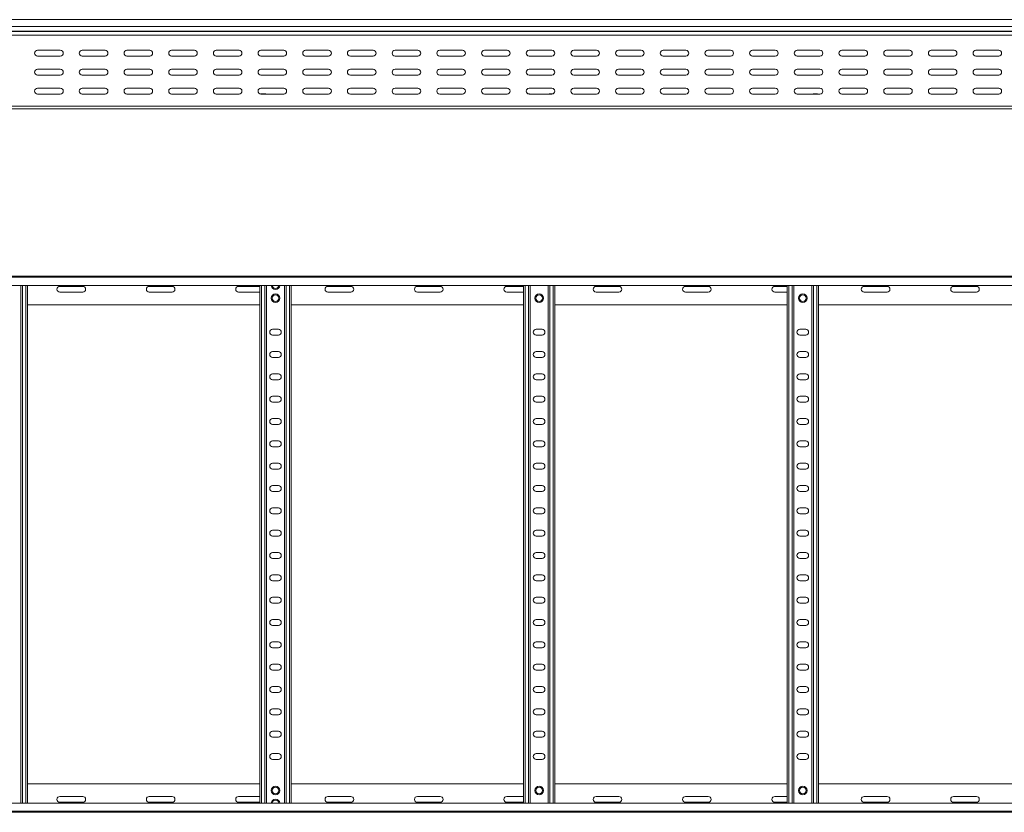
# Model space of a CAD drawing. Header units: millimetres. Extents: x -326 to 6469, y -6411 to -217.
# Tile 6 of 24: x 3062 to 4163, y -6409 to -5522. Entities that reach past the tile are written whole.
import ezdxf

# ---------------------------------------------------------------- set-up
doc = ezdxf.new("R2010")
doc.units = ezdxf.units.MM

msp = doc.modelspace()

# ---------------------------------------------------------------- linework, layer by layer
at = {"color": 7, "linetype": 'Continuous', "lineweight": 15}
for p, q in [((6469.5, -5522.1), (522.5, -5522.1)), ((522.5, -5529.6), (6469.5, -5529.6)), ((522.4, -5539.4), (6469.5, -5539.4)), ((522.5, -5534.9), (6469.5, -5534.9)), ((522.5, -5535.3), (6469.5, -5535.3)), ((3107.2, -5556.4), (3081.7, -5556.4)), ((3081.7, -5562.9), (3107.2, -5562.9)), ((3157.2, -5556.4), (3131.7, -5556.4)), ((3131.7, -5562.9), (3157.2, -5562.9)), ((3207.2, -5556.4), (3181.7, -5556.4)), ((3181.7, -5562.9), (3207.2, -5562.9)), ((3257.2, -5556.4), (3231.7, -5556.4)), ((3231.7, -5562.9), (3257.2, -5562.9)), ((3307.2, -5556.4), (3281.7, -5556.4)), ((3281.7, -5562.9), (3307.2, -5562.9)), ((3357.2, -5556.4), (3331.7, -5556.4)), ((3331.7, -5562.9), (3357.2, -5562.9)), ((3407.2, -5556.4), (3381.7, -5556.4)), ((3381.7, -5562.9), (3407.2, -5562.9)), ((3457.2, -5556.4), (3431.7, -5556.4)), ((3431.7, -5562.9), (3457.2, -5562.9)), ((3507.2, -5556.4), (3481.7, -5556.4)), ((3481.7, -5562.9), (3507.2, -5562.9)), ((3557.2, -5556.4), (3531.7, -5556.4)), ((3531.7, -5562.9), (3557.2, -5562.9)), ((3607.2, -5556.4), (3581.7, -5556.4)), ((3581.7, -5562.9), (3607.2, -5562.9)), ((3657.2, -5556.4), (3631.7, -5556.4)), ((3631.7, -5562.9), (3657.2, -5562.9)), ((3707.2, -5556.4), (3681.7, -5556.4)), ((3681.7, -5562.9), (3707.2, -5562.9)), ((3757.2, -5556.4), (3731.7, -5556.4)), ((3731.7, -5562.9), (3757.2, -5562.9)), ((3807.2, -5556.4), (3781.7, -5556.4)), ((3781.7, -5562.9), (3807.2, -5562.9)), ((3857.2, -5556.4), (3831.7, -5556.4)), ((3831.7, -5562.9), (3857.2, -5562.9)), ((3907.2, -5556.4), (3881.7, -5556.4)), ((3881.7, -5562.9), (3907.2, -5562.9)), ((3957.2, -5556.4), (3931.7, -5556.4)), ((3931.7, -5562.9), (3957.2, -5562.9)), ((4007.2, -5556.4), (3981.7, -5556.4)), ((3981.7, -5562.9), (4007.2, -5562.9)), ((4057.2, -5556.4), (4031.7, -5556.4)), ((4031.7, -5562.9), (4057.2, -5562.9)), ((4107.2, -5556.4), (4081.7, -5556.4)), ((4081.7, -5562.9), (4107.2, -5562.9)), ((4157.2, -5556.4), (4131.7, -5556.4)), ((4131.7, -5562.9), (4157.2, -5562.9)), ((3107.2, -5577.6), (3081.7, -5577.6)), ((3081.7, -5584.1), (3107.2, -5584.1)), ((3157.2, -5577.6), (3131.7, -5577.6)), ((3131.7, -5584.1), (3157.2, -5584.1)), ((3207.2, -5577.6), (3181.7, -5577.6)), ((3181.7, -5584.1), (3207.2, -5584.1)), ((3257.2, -5577.6), (3231.7, -5577.6)), ((3231.7, -5584.1), (3257.2, -5584.1)), ((3307.2, -5577.6), (3281.7, -5577.6)), ((3281.7, -5584.1), (3307.2, -5584.1)), ((3357.2, -5577.6), (3331.7, -5577.6)), ((3331.7, -5584.1), (3357.2, -5584.1)), ((3407.2, -5577.6), (3381.7, -5577.6)), ((3381.7, -5584.1), (3407.2, -5584.1)), ((3457.2, -5577.6), (3431.7, -5577.6)), ((3431.7, -5584.1), (3457.2, -5584.1)), ((3507.2, -5577.6), (3481.7, -5577.6)), ((3481.7, -5584.1), (3507.2, -5584.1)), ((3557.2, -5577.6), (3531.7, -5577.6)), ((3531.7, -5584.1), (3557.2, -5584.1)), ((3607.2, -5577.6), (3581.7, -5577.6)), ((3581.7, -5584.1), (3607.2, -5584.1)), ((3657.2, -5577.6), (3631.7, -5577.6)), ((3631.7, -5584.1), (3657.2, -5584.1)), ((3707.2, -5577.6), (3681.7, -5577.6)), ((3681.7, -5584.1), (3707.2, -5584.1)), ((3757.2, -5577.6), (3731.7, -5577.6)), ((3731.7, -5584.1), (3757.2, -5584.1)), ((3807.2, -5577.6), (3781.7, -5577.6)), ((3781.7, -5584.1), (3807.2, -5584.1)), ((3857.2, -5577.6), (3831.7, -5577.6)), ((3831.7, -5584.1), (3857.2, -5584.1)), ((3907.2, -5577.6), (3881.7, -5577.6)), ((3881.7, -5584.1), (3907.2, -5584.1)), ((3957.2, -5577.6), (3931.7, -5577.6)), ((3931.7, -5584.1), (3957.2, -5584.1)), ((4007.2, -5577.6), (3981.7, -5577.6)), ((3981.7, -5584.1), (4007.2, -5584.1)), ((4057.2, -5577.6), (4031.7, -5577.6)), ((4031.7, -5584.1), (4057.2, -5584.1)), ((4107.2, -5577.6), (4081.7, -5577.6)), ((4081.7, -5584.1), (4107.2, -5584.1)), ((4157.2, -5577.6), (4131.7, -5577.6)), ((4131.7, -5584.1), (4157.2, -5584.1)), ((3107.2, -5598.9), (3081.7, -5598.9)), ((3081.7, -5605.4), (3107.2, -5605.4)), ((3157.2, -5598.9), (3131.7, -5598.9)), ((3131.7, -5605.4), (3157.2, -5605.4)), ((3207.2, -5598.9), (3181.7, -5598.9)), ((3181.7, -5605.4), (3207.2, -5605.4)), ((3257.2, -5598.9), (3231.7, -5598.9)), ((3231.7, -5605.4), (3257.2, -5605.4)), ((3307.2, -5598.9), (3281.7, -5598.9)), ((3281.7, -5605.4), (3307.2, -5605.4)), ((3357.2, -5598.9), (3331.7, -5598.9)), ((3331.7, -5605.4), (3357.2, -5605.4)), ((3332.3, -5605.2), (3336.2, -5605.2)), ((3407.2, -5598.9), (3381.7, -5598.9)), ((3381.7, -5605.4), (3407.2, -5605.4)), ((3457.2, -5598.9), (3431.7, -5598.9)), ((3431.7, -5605.4), (3457.2, -5605.4)), ((3507.2, -5598.9), (3481.7, -5598.9)), ((3481.7, -5605.4), (3507.2, -5605.4)), ((3557.2, -5598.9), (3531.7, -5598.9)), ((3531.7, -5605.4), (3557.2, -5605.4)), ((3607.2, -5598.9), (3581.7, -5598.9)), ((3581.7, -5605.4), (3607.2, -5605.4)), ((3630.6, -5605.2), (3631.2, -5605.2)), ((3657.2, -5598.9), (3631.7, -5598.9)), ((3631.7, -5605.4), (3657.2, -5605.4)), ((3654.8, -5605.2), (3658.3, -5605.2)), ((3707.2, -5598.9), (3681.7, -5598.9)), ((3681.7, -5605.4), (3707.2, -5605.4)), ((3757.2, -5598.9), (3731.7, -5598.9)), ((3731.7, -5605.4), (3757.2, -5605.4)), ((3807.2, -5598.9), (3781.7, -5598.9)), ((3781.7, -5605.4), (3807.2, -5605.4)), ((3857.2, -5598.9), (3831.7, -5598.9)), ((3831.7, -5605.4), (3857.2, -5605.4)), ((3907.2, -5598.9), (3881.7, -5598.9)), ((3881.7, -5605.4), (3907.2, -5605.4)), ((3957.2, -5598.9), (3931.7, -5598.9)), ((3931.7, -5605.4), (3957.2, -5605.4)), ((3949.8, -5605.2), (3953.7, -5605.2)), ((4007.2, -5598.9), (3981.7, -5598.9)), ((3981.7, -5605.4), (4007.2, -5605.4)), ((4057.2, -5598.9), (4031.7, -5598.9)), ((4031.7, -5605.4), (4057.2, -5605.4)), ((4107.2, -5598.9), (4081.7, -5598.9)), ((4081.7, -5605.4), (4107.2, -5605.4)), ((4157.2, -5598.9), (4131.7, -5598.9)), ((4131.7, -5605.4), (4157.2, -5605.4)), ((522.5, -5619.1), (6469.5, -5619.1)), ((2465.9, -5622.1), (3345, -5622.1)), ((3345, -5622.1), (3350.9, -5622.1)), ((3350.9, -5622.1), (4230, -5622.1)), ((522.4, -5809.4), (6469.5, -5809.4)), ((6469.5, -5810.5), (522.5, -5810.5)), ((522.5, -5819.6), (6469.5, -5819.6)), ((3063, -6399.2), (3063, -5819.6)), ((3070.5, -6399.2), (3070.5, -5819.6)), ((3132.2, -5820.7), (3106.7, -5820.7)), ((3106.7, -5827.2), (3132.2, -5827.2)), ((3232.2, -5820.7), (3206.7, -5820.7)), ((3206.7, -5827.2), (3232.2, -5827.2)), ((3330.5, -5820.7), (3306.7, -5820.7)), ((3306.7, -5827.2), (3330.5, -5827.2)), ((3330.5, -6399.2), (3330.5, -5819.6)), ((3338, -6399.2), (3338, -5819.6)), ((3358, -6399.2), (3358, -5819.6)), ((3365.5, -6399.2), (3365.5, -5819.6)), ((3432.2, -5820.7), (3406.7, -5820.7)), ((3406.7, -5827.2), (3432.2, -5827.2)), ((3532.2, -5820.7), (3506.7, -5820.7)), ((3506.7, -5827.2), (3532.2, -5827.2)), ((3625.5, -5820.7), (3606.7, -5820.7)), ((3606.7, -5827.2), (3625.5, -5827.2)), ((3625.5, -6399.2), (3625.5, -5819.6)), ((3633, -6399.2), (3633, -5819.6)), ((3653, -6399.2), (3653, -5819.6)), ((3660.5, -6399.2), (3660.5, -5819.6)), ((3732.2, -5820.7), (3706.7, -5820.7)), ((3706.7, -5827.2), (3732.2, -5827.2)), ((3832.2, -5820.7), (3806.7, -5820.7)), ((3806.7, -5827.2), (3832.2, -5827.2)), ((3920.5, -5820.7), (3906.7, -5820.7)), ((3906.7, -5827.2), (3920.5, -5827.2)), ((3920.5, -6399.2), (3920.5, -5819.6)), ((3928, -6399.2), (3928, -5819.6)), ((3948, -6399.2), (3948, -5819.6)), ((3955.5, -6399.2), (3955.5, -5819.6)), ((4032.2, -5820.7), (4006.7, -5820.7)), ((4006.7, -5827.2), (4032.2, -5827.2)), ((4132.2, -5820.7), (4106.7, -5820.7)), ((4106.7, -5827.2), (4132.2, -5827.2)), ((3070.5, -5841.4), (3330.5, -5841.4)), ((3365.5, -5841.4), (3625.5, -5841.4)), ((3660.5, -5841.4), (3920.5, -5841.4)), ((3955.5, -5841.4), (4215.5, -5841.4)), ((3351.2, -5868.7), (3344.7, -5868.7)), ((3646.2, -5868.7), (3639.7, -5868.7)), ((3941.2, -5868.7), (3934.7, -5868.7)), ((3344.7, -5875.2), (3351.2, -5875.2)), ((3639.7, -5875.2), (3646.2, -5875.2)), ((3934.7, -5875.2), (3941.2, -5875.2)), ((3351.2, -5893.7), (3344.7, -5893.7)), ((3646.2, -5893.7), (3639.7, -5893.7)), ((3941.2, -5893.7), (3934.7, -5893.7)), ((3344.7, -5900.2), (3351.2, -5900.2)), ((3639.7, -5900.2), (3646.2, -5900.2)), ((3934.7, -5900.2), (3941.2, -5900.2)), ((3351.2, -5918.7), (3344.7, -5918.7)), ((3344.7, -5925.2), (3351.2, -5925.2)), ((3646.2, -5918.7), (3639.7, -5918.7)), ((3639.7, -5925.2), (3646.2, -5925.2)), ((3941.2, -5918.7), (3934.7, -5918.7)), ((3934.7, -5925.2), (3941.2, -5925.2)), ((3351.2, -5943.7), (3344.7, -5943.7)), ((3646.2, -5943.7), (3639.7, -5943.7)), ((3941.2, -5943.7), (3934.7, -5943.7)), ((3344.7, -5950.2), (3351.2, -5950.2)), ((3639.7, -5950.2), (3646.2, -5950.2)), ((3934.7, -5950.2), (3941.2, -5950.2)), ((3351.2, -5968.7), (3344.7, -5968.7)), ((3646.2, -5968.7), (3639.7, -5968.7)), ((3941.2, -5968.7), (3934.7, -5968.7)), ((3344.7, -5975.2), (3351.2, -5975.2)), ((3639.7, -5975.2), (3646.2, -5975.2)), ((3934.7, -5975.2), (3941.2, -5975.2)), ((3351.2, -5993.7), (3344.7, -5993.7)), ((3344.7, -6000.2), (3351.2, -6000.2)), ((3646.2, -5993.7), (3639.7, -5993.7)), ((3639.7, -6000.2), (3646.2, -6000.2)), ((3941.2, -5993.7), (3934.7, -5993.7)), ((3934.7, -6000.2), (3941.2, -6000.2)), ((3351.2, -6018.7), (3344.7, -6018.7)), ((3344.7, -6025.2), (3351.2, -6025.2)), ((3646.2, -6018.7), (3639.7, -6018.7)), ((3639.7, -6025.2), (3646.2, -6025.2)), ((3941.2, -6018.7), (3934.7, -6018.7)), ((3934.7, -6025.2), (3941.2, -6025.2)), ((3351.2, -6043.7), (3344.7, -6043.7)), ((3646.2, -6043.7), (3639.7, -6043.7)), ((3941.2, -6043.7), (3934.7, -6043.7)), ((3344.7, -6050.2), (3351.2, -6050.2)), ((3639.7, -6050.2), (3646.2, -6050.2)), ((3934.7, -6050.2), (3941.2, -6050.2)), ((3351.2, -6068.7), (3344.7, -6068.7)), ((3646.2, -6068.7), (3639.7, -6068.7)), ((3941.2, -6068.7), (3934.7, -6068.7)), ((3344.7, -6075.2), (3351.2, -6075.2)), ((3639.7, -6075.2), (3646.2, -6075.2)), ((3934.7, -6075.2), (3941.2, -6075.2)), ((3351.2, -6093.7), (3344.7, -6093.7)), ((3344.7, -6100.2), (3351.2, -6100.2)), ((3646.2, -6093.7), (3639.7, -6093.7)), ((3639.7, -6100.2), (3646.2, -6100.2)), ((3941.2, -6093.7), (3934.7, -6093.7)), ((3934.7, -6100.2), (3941.2, -6100.2)), ((3351.2, -6118.7), (3344.7, -6118.7)), ((3344.7, -6125.2), (3351.2, -6125.2)), ((3646.2, -6118.7), (3639.7, -6118.7)), ((3639.7, -6125.2), (3646.2, -6125.2)), ((3941.2, -6118.7), (3934.7, -6118.7)), ((3934.7, -6125.2), (3941.2, -6125.2)), ((3351.2, -6143.7), (3344.7, -6143.7)), ((3646.2, -6143.7), (3639.7, -6143.7)), ((3941.2, -6143.7), (3934.7, -6143.7)), ((3344.7, -6150.2), (3351.2, -6150.2)), ((3639.7, -6150.2), (3646.2, -6150.2)), ((3934.7, -6150.2), (3941.2, -6150.2)), ((3351.2, -6168.7), (3344.7, -6168.7)), ((3646.2, -6168.7), (3639.7, -6168.7)), ((3941.2, -6168.7), (3934.7, -6168.7)), ((3344.7, -6175.2), (3351.2, -6175.2)), ((3639.7, -6175.2), (3646.2, -6175.2)), ((3934.7, -6175.2), (3941.2, -6175.2)), ((3351.2, -6193.7), (3344.7, -6193.7)), ((3344.7, -6200.2), (3351.2, -6200.2)), ((3646.2, -6193.7), (3639.7, -6193.7)), ((3639.7, -6200.2), (3646.2, -6200.2)), ((3941.2, -6193.7), (3934.7, -6193.7)), ((3934.7, -6200.2), (3941.2, -6200.2)), ((3351.2, -6218.7), (3344.7, -6218.7)), ((3646.2, -6218.7), (3639.7, -6218.7)), ((3941.2, -6218.7), (3934.7, -6218.7)), ((3344.7, -6225.2), (3351.2, -6225.2)), ((3639.7, -6225.2), (3646.2, -6225.2)), ((3934.7, -6225.2), (3941.2, -6225.2)), ((3351.2, -6243.7), (3344.7, -6243.7)), ((3646.2, -6243.7), (3639.7, -6243.7)), ((3941.2, -6243.7), (3934.7, -6243.7)), ((3344.7, -6250.2), (3351.2, -6250.2)), ((3639.7, -6250.2), (3646.2, -6250.2)), ((3934.7, -6250.2), (3941.2, -6250.2)), ((3351.2, -6268.7), (3344.7, -6268.7)), ((3646.2, -6268.7), (3639.7, -6268.7)), ((3941.2, -6268.7), (3934.7, -6268.7)), ((3344.7, -6275.2), (3351.2, -6275.2)), ((3639.7, -6275.2), (3646.2, -6275.2)), ((3934.7, -6275.2), (3941.2, -6275.2)), ((3351.2, -6293.7), (3344.7, -6293.7)), ((3344.7, -6300.2), (3351.2, -6300.2)), ((3646.2, -6293.7), (3639.7, -6293.7)), ((3639.7, -6300.2), (3646.2, -6300.2)), ((3941.2, -6293.7), (3934.7, -6293.7)), ((3934.7, -6300.2), (3941.2, -6300.2)), ((3351.2, -6318.7), (3344.7, -6318.7)), ((3646.2, -6318.7), (3639.7, -6318.7)), ((3941.2, -6318.7), (3934.7, -6318.7)), ((3344.7, -6325.2), (3351.2, -6325.2)), ((3639.7, -6325.2), (3646.2, -6325.2)), ((3934.7, -6325.2), (3941.2, -6325.2)), ((3351.2, -6343.7), (3344.7, -6343.7)), ((3646.2, -6343.7), (3639.7, -6343.7)), ((3941.2, -6343.7), (3934.7, -6343.7)), ((3344.7, -6350.2), (3351.2, -6350.2)), ((3639.7, -6350.2), (3646.2, -6350.2)), ((3934.7, -6350.2), (3941.2, -6350.2)), ((3070.5, -6377.4), (3330.5, -6377.4)), ((3365.5, -6377.4), (3625.5, -6377.4)), ((3660.5, -6377.4), (3920.5, -6377.4)), ((3955.5, -6377.4), (4215.5, -6377.4)), ((6469.5, -6399.2), (522.5, -6399.2)), ((3106.7, -6391.7), (3132.2, -6391.7)), ((3132.2, -6398.2), (3106.7, -6398.2)), ((3206.7, -6391.7), (3232.2, -6391.7)), ((3232.2, -6398.2), (3206.7, -6398.2)), ((3306.7, -6391.7), (3330.5, -6391.7)), ((3330.5, -6398.2), (3306.7, -6398.2)), ((3406.7, -6391.7), (3432.2, -6391.7)), ((3432.2, -6398.2), (3406.7, -6398.2)), ((3506.7, -6391.7), (3532.2, -6391.7)), ((3532.2, -6398.2), (3506.7, -6398.2)), ((3606.7, -6391.7), (3625.5, -6391.7)), ((3625.5, -6398.2), (3606.7, -6398.2)), ((3706.7, -6391.7), (3732.2, -6391.7)), ((3732.2, -6398.2), (3706.7, -6398.2)), ((3806.7, -6391.7), (3832.2, -6391.7)), ((3832.2, -6398.2), (3806.7, -6398.2)), ((3906.7, -6391.7), (3920.5, -6391.7)), ((3920.5, -6398.2), (3906.7, -6398.2)), ((4006.7, -6391.7), (4032.2, -6391.7)), ((4032.2, -6398.2), (4006.7, -6398.2)), ((4106.7, -6391.7), (4132.2, -6391.7)), ((4132.2, -6398.2), (4106.7, -6398.2)), ((522.4, -6409.4), (6469.5, -6409.4)), ((522.5, -6408.3), (6469.5, -6408.3))]:
    msp.add_line(p, q, dxfattribs=at)
at = {"color": 8, "linetype": 'Continuous', "lineweight": 15}
for p, q in [((3332.3, -5605.2), (3332.3, -5605.4)), ((3336.2, -5605.4), (3336.2, -5605.2)), ((3631.2, -5605.3), (3631.2, -5605.2)), ((3654.8, -5605.2), (3654.8, -5605.4)), ((3949.8, -5605.2), (3949.8, -5605.4)), ((3953.7, -5605.4), (3953.7, -5605.2)), ((3064.8, -6399.2), (3064.8, -5819.6)), ((3068.7, -6399.2), (3068.7, -5819.6)), ((3332.3, -6399.2), (3332.3, -5819.6)), ((3336.2, -6399.2), (3336.2, -5819.6)), ((3359.8, -6399.2), (3359.8, -5819.6)), ((3363.7, -6399.2), (3363.7, -5819.6)), ((3627.3, -6399.2), (3627.3, -5819.6)), ((3631.2, -6399.2), (3631.2, -5819.6)), ((3654.8, -6399.2), (3654.8, -5819.6)), ((3658.7, -6399.2), (3658.7, -5819.6)), ((3922.3, -6399.2), (3922.3, -5819.6)), ((3926.2, -6399.2), (3926.2, -5819.6)), ((3949.8, -6399.2), (3949.8, -5819.6)), ((3953.7, -6399.2), (3953.7, -5819.6))]:
    msp.add_line(p, q, dxfattribs=at)
at = {"color": 7, "linetype": 'Continuous', "lineweight": 15}
for centre, radius in [((3348, -5833.9), 4.75), ((3348, -5833.9), 3.75), ((3643, -5833.9), 4.75), ((3643, -5833.9), 3.75), ((3938, -5833.9), 4.75), ((3938, -5833.9), 3.75), ((3348, -6384.9), 4.75), ((3348, -6384.9), 3.75), ((3643, -6384.9), 4.75), ((3643, -6384.9), 3.75), ((3938, -6384.9), 4.75), ((3938, -6384.9), 3.75)]:
    msp.add_circle(centre, radius, dxfattribs=at)
for centre, radius, start, end in [((3081.7, -5559.6), 3.25, 90, 270), ((3107.2, -5559.6), 3.25, 270, 90), ((3131.7, -5559.6), 3.25, 90, 270), ((3157.2, -5559.6), 3.25, 270, 90), ((3181.7, -5559.6), 3.25, 90, 270), ((3207.2, -5559.6), 3.25, 270, 90), ((3231.7, -5559.6), 3.25, 90, 270), ((3257.2, -5559.6), 3.25, 270, 90), ((3281.7, -5559.6), 3.25, 90, 270), ((3307.2, -5559.6), 3.25, 270, 90), ((3331.7, -5559.6), 3.25, 90, 270), ((3357.2, -5559.6), 3.25, 270, 90), ((3381.7, -5559.6), 3.25, 90, 270), ((3407.2, -5559.6), 3.25, 270, 90), ((3431.7, -5559.6), 3.25, 90, 270), ((3457.2, -5559.6), 3.25, 270, 90), ((3481.7, -5559.6), 3.25, 90, 270), ((3507.2, -5559.6), 3.25, 270, 90), ((3531.7, -5559.6), 3.25, 90, 270), ((3557.2, -5559.6), 3.25, 270, 90), ((3581.7, -5559.6), 3.25, 90, 270), ((3607.2, -5559.6), 3.25, 270, 90), ((3631.7, -5559.6), 3.25, 90, 270), ((3657.2, -5559.6), 3.25, 270, 90), ((3681.7, -5559.6), 3.25, 90, 270), ((3707.2, -5559.6), 3.25, 270, 90), ((3731.7, -5559.6), 3.25, 90, 270), ((3757.2, -5559.6), 3.25, 270, 90), ((3781.7, -5559.6), 3.25, 90, 270), ((3807.2, -5559.6), 3.25, 270, 90), ((3831.7, -5559.6), 3.25, 90, 270), ((3857.2, -5559.6), 3.25, 270, 90), ((3881.7, -5559.6), 3.25, 90, 270), ((3907.2, -5559.6), 3.25, 270, 90), ((3931.7, -5559.6), 3.25, 90, 270), ((3957.2, -5559.6), 3.25, 270, 90), ((3981.7, -5559.6), 3.25, 90, 270), ((4007.2, -5559.6), 3.25, 270, 90), ((4031.7, -5559.6), 3.25, 90, 270), ((4057.2, -5559.6), 3.25, 270, 90), ((4081.7, -5559.6), 3.25, 90, 270), ((4107.2, -5559.6), 3.25, 270, 90), ((4131.7, -5559.6), 3.25, 90, 270), ((4157.2, -5559.6), 3.25, 270, 90), ((3081.7, -5580.9), 3.25, 90, 270), ((3107.2, -5580.9), 3.25, 270, 90), ((3131.7, -5580.9), 3.25, 90, 270), ((3157.2, -5580.9), 3.25, 270, 90), ((3181.7, -5580.9), 3.25, 90, 270), ((3207.2, -5580.9), 3.25, 270, 90), ((3231.7, -5580.9), 3.25, 90, 270), ((3257.2, -5580.9), 3.25, 270, 90), ((3281.7, -5580.9), 3.25, 90, 270), ((3307.2, -5580.9), 3.25, 270, 90), ((3331.7, -5580.9), 3.25, 90, 270), ((3357.2, -5580.9), 3.25, 270, 90), ((3381.7, -5580.9), 3.25, 90, 270), ((3407.2, -5580.9), 3.25, 270, 90), ((3431.7, -5580.9), 3.25, 90, 270), ((3457.2, -5580.9), 3.25, 270, 90), ((3481.7, -5580.9), 3.25, 90, 270), ((3507.2, -5580.9), 3.25, 270, 90), ((3531.7, -5580.9), 3.25, 90, 270), ((3557.2, -5580.9), 3.25, 270, 90), ((3581.7, -5580.9), 3.25, 90, 270), ((3607.2, -5580.9), 3.25, 270, 90), ((3631.7, -5580.9), 3.25, 90, 270), ((3657.2, -5580.9), 3.25, 270, 90), ((3681.7, -5580.9), 3.25, 90, 270), ((3707.2, -5580.9), 3.25, 270, 90), ((3731.7, -5580.9), 3.25, 90, 270), ((3757.2, -5580.9), 3.25, 270, 90), ((3781.7, -5580.9), 3.25, 90, 270), ((3807.2, -5580.9), 3.25, 270, 90), ((3831.7, -5580.9), 3.25, 90, 270), ((3857.2, -5580.9), 3.25, 270, 90), ((3881.7, -5580.9), 3.25, 90, 270), ((3907.2, -5580.9), 3.25, 270, 90), ((3931.7, -5580.9), 3.25, 90, 270), ((3957.2, -5580.9), 3.25, 270, 90), ((3981.7, -5580.9), 3.25, 90, 270), ((4007.2, -5580.9), 3.25, 270, 90), ((4031.7, -5580.9), 3.25, 90, 270), ((4057.2, -5580.9), 3.25, 270, 90), ((4081.7, -5580.9), 3.25, 90, 270), ((4107.2, -5580.9), 3.25, 270, 90), ((4131.7, -5580.9), 3.25, 90, 270), ((4157.2, -5580.9), 3.25, 270, 90), ((3081.7, -5602.1), 3.25, 90, 270), ((3107.2, -5602.1), 3.25, 270, 90), ((3131.7, -5602.1), 3.25, 90, 270), ((3157.2, -5602.1), 3.25, 270, 90), ((3181.7, -5602.1), 3.25, 90, 270), ((3207.2, -5602.1), 3.25, 270, 90), ((3231.7, -5602.1), 3.25, 90, 270), ((3257.2, -5602.1), 3.25, 270, 90), ((3281.7, -5602.1), 3.25, 90, 270), ((3307.2, -5602.1), 3.25, 270, 90), ((3331.7, -5602.1), 3.25, 90, 270), ((3332.3, -5607), 1.8, 90, 115.9517), ((3336.2, -5607), 1.8, 63.4372, 90), ((3357.2, -5602.1), 3.25, 270, 90), ((3381.7, -5602.1), 3.25, 90, 270), ((3407.2, -5602.1), 3.25, 270, 90), ((3431.7, -5602.1), 3.25, 90, 270), ((3457.2, -5602.1), 3.25, 270, 90), ((3481.7, -5602.1), 3.25, 90, 270), ((3507.2, -5602.1), 3.25, 270, 90), ((3531.7, -5602.1), 3.25, 90, 270), ((3557.2, -5602.1), 3.25, 270, 90), ((3581.7, -5602.1), 3.25, 90, 270), ((3607.2, -5602.1), 3.25, 270, 90), ((3631.7, -5602.1), 3.25, 90, 270), ((3631.2, -5607), 1.8, 63.4372, 90), ((3654.8, -5607), 1.8, 90, 116.5628), ((3657.2, -5602.1), 3.25, 270, 90), ((3681.7, -5602.1), 3.25, 90, 270), ((3707.2, -5602.1), 3.25, 270, 90), ((3731.7, -5602.1), 3.25, 90, 270), ((3757.2, -5602.1), 3.25, 270, 90), ((3781.7, -5602.1), 3.25, 90, 270), ((3807.2, -5602.1), 3.25, 270, 90), ((3831.7, -5602.1), 3.25, 90, 270), ((3857.2, -5602.1), 3.25, 270, 90), ((3881.7, -5602.1), 3.25, 90, 270), ((3907.2, -5602.1), 3.25, 270, 90), ((3931.7, -5602.1), 3.25, 90, 270), ((3949.8, -5607), 1.8, 90, 116.5628), ((3953.7, -5607), 1.8, 63.4372, 90), ((3957.2, -5602.1), 3.25, 270, 90), ((3981.7, -5602.1), 3.25, 90, 270), ((4007.2, -5602.1), 3.25, 270, 90), ((4031.7, -5602.1), 3.25, 90, 270), ((4057.2, -5602.1), 3.25, 270, 90), ((4081.7, -5602.1), 3.25, 90, 270), ((4107.2, -5602.1), 3.25, 270, 90), ((4131.7, -5602.1), 3.25, 90, 270), ((4157.2, -5602.1), 3.25, 270, 90), ((3106.7, -5823.9), 3.25, 90, 270), ((3132.2, -5823.9), 3.25, 270, 90), ((3206.7, -5823.9), 3.25, 90, 270), ((3232.2, -5823.9), 3.25, 270, 90), ((3306.7, -5823.9), 3.25, 90, 270), ((3348, -5819.3), 4.75, 183.9233, 356.0767), ((3406.7, -5823.9), 3.25, 90, 270), ((3432.2, -5823.9), 3.25, 270, 90), ((3506.7, -5823.9), 3.25, 90, 270), ((3532.2, -5823.9), 3.25, 270, 90), ((3606.7, -5823.9), 3.25, 90, 270), ((3706.7, -5823.9), 3.25, 90, 270), ((3732.2, -5823.9), 3.25, 270, 90), ((3806.7, -5823.9), 3.25, 90, 270), ((3832.2, -5823.9), 3.25, 270, 90), ((3906.7, -5823.9), 3.25, 90, 270), ((4006.7, -5823.9), 3.25, 90, 270), ((4032.2, -5823.9), 3.25, 270, 90), ((4106.7, -5823.9), 3.25, 90, 270), ((4132.2, -5823.9), 3.25, 270, 90), ((3344.7, -5871.9), 3.25, 90, 270), ((3351.2, -5871.9), 3.25, 270, 90), ((3639.7, -5871.9), 3.25, 90, 270), ((3646.2, -5871.9), 3.25, 270, 90), ((3934.7, -5871.9), 3.25, 90, 270), ((3941.2, -5871.9), 3.25, 270, 90), ((3344.7, -5896.9), 3.25, 90, 270), ((3351.2, -5896.9), 3.25, 270, 90), ((3639.7, -5896.9), 3.25, 90, 270), ((3646.2, -5896.9), 3.25, 270, 90), ((3934.7, -5896.9), 3.25, 90, 270), ((3941.2, -5896.9), 3.25, 270, 90), ((3344.7, -5921.9), 3.25, 90, 270), ((3351.2, -5921.9), 3.25, 270, 90), ((3639.7, -5921.9), 3.25, 90, 270), ((3646.2, -5921.9), 3.25, 270, 90), ((3934.7, -5921.9), 3.25, 90, 270), ((3941.2, -5921.9), 3.25, 270, 90), ((3344.7, -5946.9), 3.25, 90, 270), ((3351.2, -5946.9), 3.25, 270, 90), ((3639.7, -5946.9), 3.25, 90, 270), ((3646.2, -5946.9), 3.25, 270, 90), ((3934.7, -5946.9), 3.25, 90, 270), ((3941.2, -5946.9), 3.25, 270, 90), ((3344.7, -5971.9), 3.25, 90, 270), ((3351.2, -5971.9), 3.25, 270, 90), ((3639.7, -5971.9), 3.25, 90, 270), ((3646.2, -5971.9), 3.25, 270, 90), ((3934.7, -5971.9), 3.25, 90, 270), ((3941.2, -5971.9), 3.25, 270, 90), ((3344.7, -5996.9), 3.25, 90, 270), ((3351.2, -5996.9), 3.25, 270, 90), ((3639.7, -5996.9), 3.25, 90, 270), ((3646.2, -5996.9), 3.25, 270, 90), ((3934.7, -5996.9), 3.25, 90, 270), ((3941.2, -5996.9), 3.25, 270, 90), ((3344.7, -6021.9), 3.25, 90, 270), ((3351.2, -6021.9), 3.25, 270, 90), ((3639.7, -6021.9), 3.25, 90, 270), ((3646.2, -6021.9), 3.25, 270, 90), ((3934.7, -6021.9), 3.25, 90, 270), ((3941.2, -6021.9), 3.25, 270, 90), ((3344.7, -6046.9), 3.25, 90, 270), ((3351.2, -6046.9), 3.25, 270, 90), ((3639.7, -6046.9), 3.25, 90, 270), ((3646.2, -6046.9), 3.25, 270, 90), ((3934.7, -6046.9), 3.25, 90, 270), ((3941.2, -6046.9), 3.25, 270, 90), ((3344.7, -6071.9), 3.25, 90, 270), ((3351.2, -6071.9), 3.25, 270, 90), ((3639.7, -6071.9), 3.25, 90, 270), ((3646.2, -6071.9), 3.25, 270, 90), ((3934.7, -6071.9), 3.25, 90, 270), ((3941.2, -6071.9), 3.25, 270, 90), ((3344.7, -6096.9), 3.25, 90, 270), ((3351.2, -6096.9), 3.25, 270, 90), ((3639.7, -6096.9), 3.25, 90, 270), ((3646.2, -6096.9), 3.25, 270, 90), ((3934.7, -6096.9), 3.25, 90, 270), ((3941.2, -6096.9), 3.25, 270, 90), ((3344.7, -6121.9), 3.25, 90, 270), ((3351.2, -6121.9), 3.25, 270, 90), ((3639.7, -6121.9), 3.25, 90, 270), ((3646.2, -6121.9), 3.25, 270, 90), ((3934.7, -6121.9), 3.25, 90, 270), ((3941.2, -6121.9), 3.25, 270, 90), ((3344.7, -6146.9), 3.25, 90, 270), ((3351.2, -6146.9), 3.25, 270, 90), ((3639.7, -6146.9), 3.25, 90, 270), ((3646.2, -6146.9), 3.25, 270, 90), ((3934.7, -6146.9), 3.25, 90, 270), ((3941.2, -6146.9), 3.25, 270, 90), ((3344.7, -6171.9), 3.25, 90, 270), ((3351.2, -6171.9), 3.25, 270, 90), ((3639.7, -6171.9), 3.25, 90, 270), ((3646.2, -6171.9), 3.25, 270, 90), ((3934.7, -6171.9), 3.25, 90, 270), ((3941.2, -6171.9), 3.25, 270, 90), ((3344.7, -6196.9), 3.25, 90, 270), ((3351.2, -6196.9), 3.25, 270, 90), ((3639.7, -6196.9), 3.25, 90, 270), ((3646.2, -6196.9), 3.25, 270, 90), ((3934.7, -6196.9), 3.25, 90, 270), ((3941.2, -6196.9), 3.25, 270, 90), ((3344.7, -6221.9), 3.25, 90, 270), ((3351.2, -6221.9), 3.25, 270, 90), ((3639.7, -6221.9), 3.25, 90, 270), ((3646.2, -6221.9), 3.25, 270, 90), ((3934.7, -6221.9), 3.25, 90, 270), ((3941.2, -6221.9), 3.25, 270, 90), ((3344.7, -6246.9), 3.25, 90, 270), ((3351.2, -6246.9), 3.25, 270, 90), ((3639.7, -6246.9), 3.25, 90, 270), ((3646.2, -6246.9), 3.25, 270, 90), ((3934.7, -6246.9), 3.25, 90, 270), ((3941.2, -6246.9), 3.25, 270, 90), ((3344.7, -6271.9), 3.25, 90, 270), ((3351.2, -6271.9), 3.25, 270, 90), ((3639.7, -6271.9), 3.25, 90, 270), ((3646.2, -6271.9), 3.25, 270, 90), ((3934.7, -6271.9), 3.25, 90, 270), ((3941.2, -6271.9), 3.25, 270, 90), ((3344.7, -6296.9), 3.25, 90, 270), ((3351.2, -6296.9), 3.25, 270, 90), ((3639.7, -6296.9), 3.25, 90, 270), ((3646.2, -6296.9), 3.25, 270, 90), ((3934.7, -6296.9), 3.25, 90, 270), ((3941.2, -6296.9), 3.25, 270, 90), ((3344.7, -6321.9), 3.25, 90, 270), ((3351.2, -6321.9), 3.25, 270, 90), ((3639.7, -6321.9), 3.25, 90, 270), ((3646.2, -6321.9), 3.25, 270, 90), ((3934.7, -6321.9), 3.25, 90, 270), ((3941.2, -6321.9), 3.25, 270, 90), ((3344.7, -6346.9), 3.25, 90, 270), ((3351.2, -6346.9), 3.25, 270, 90), ((3639.7, -6346.9), 3.25, 90, 270), ((3646.2, -6346.9), 3.25, 270, 90), ((3934.7, -6346.9), 3.25, 90, 270), ((3941.2, -6346.9), 3.25, 270, 90), ((3106.7, -6394.9), 3.25, 90, 270), ((3132.2, -6394.9), 3.25, 270, 90), ((3206.7, -6394.9), 3.25, 90, 270), ((3232.2, -6394.9), 3.25, 270, 90), ((3306.7, -6394.9), 3.25, 90, 270), ((3348, -6399.5), 4.75, 3.9233, 176.0767), ((3406.7, -6394.9), 3.25, 90, 270), ((3432.2, -6394.9), 3.25, 270, 90), ((3506.7, -6394.9), 3.25, 90, 270), ((3532.2, -6394.9), 3.25, 270, 90), ((3606.7, -6394.9), 3.25, 90, 270), ((3706.7, -6394.9), 3.25, 90, 270), ((3732.2, -6394.9), 3.25, 270, 90), ((3806.7, -6394.9), 3.25, 90, 270), ((3832.2, -6394.9), 3.25, 270, 90), ((3906.7, -6394.9), 3.25, 90, 270), ((4006.7, -6394.9), 3.25, 90, 270), ((4032.2, -6394.9), 3.25, 270, 90), ((4106.7, -6394.9), 3.25, 90, 270), ((4132.2, -6394.9), 3.25, 270, 90)]:
    msp.add_arc(centre, radius, start, end, dxfattribs=at)
at = {"color": 8, "linetype": 'Continuous', "lineweight": 15}
for centre, start, end in [((3348, -5819.3), 184.9719, 355.0281), ((3348, -6399.5), 4.9719, 175.0281)]:
    msp.add_arc(centre, 3.75, start, end, dxfattribs=at)

doc.saveas('drawing.dxf')
